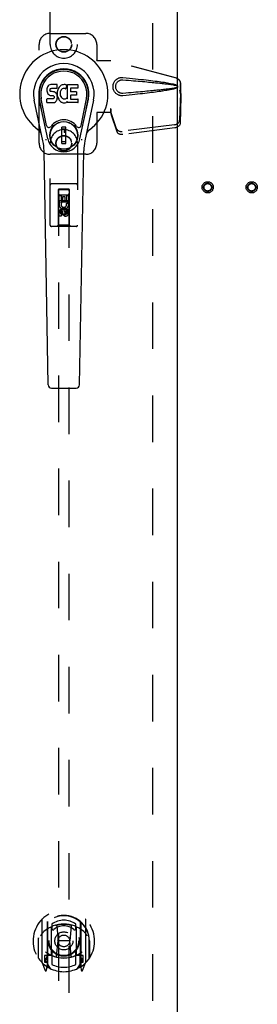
# Model space of a CAD drawing. Header units: inches. Extents: x 0 to 192, y 0 to 125.
# Tile 7 of 15: x 55.49 to 60.89, y 42.56 to 64.95. Entities that reach past the tile are written whole.
import ezdxf

# ---------------------------------------------------------------- set-up
doc = ezdxf.new("R2010")
doc.units = ezdxf.units.IN
doc.header["$LTSCALE"] = 10.584906
doc.header["$MEASUREMENT"] = 0
doc.linetypes.add('HIDDEN', pattern=[0.2, 0.1, -0.1])
doc.layers.add('DEFAULT_2', color=8, linetype='HIDDEN')
doc.layers.add('DOOR_ASSEMBLY_LEFT', color=7, linetype='CONTINUOUS')

msp = doc.modelspace()

# ---------------------------------------------------------------- linework, layer by layer
at = {"layer": 'DEFAULT_2', "color": 8, "linetype": 'HIDDEN'}
msp.add_line((58.516, 40.529), (58.516, 85.999), dxfattribs=at)
for centre, radius in [((59.766, 61.139), 0.128), ((59.766, 61.139), 0.094), ((59.766, 61.139), 0.084), ((60.766, 61.139), 0.128), ((60.766, 61.139), 0.094), ((60.766, 61.139), 0.084)]:
    msp.add_circle(centre, radius, dxfattribs=at)
at = {"layer": 'DOOR_ASSEMBLY_LEFT', "color": 3, "linetype": 'Continuous'}
msp.add_line((59.07, 86.514), (59.07, 40.014), dxfattribs=at)
at = {"layer": 'DOOR_ASSEMBLY_LEFT', "color": 8, "linetype": 'HIDDEN'}
for p, q in [((56.183, 64.389), (56.183, 66.246)), ((56.808, 66.246), (56.808, 64.389)), ((56.183, 64.639), (56.995, 64.639)), ((55.933, 62.139), (55.933, 64.389)), ((57.245, 64.389), (57.245, 64.036)), ((57.242, 64.019), (57.245, 64.036)), ((57.25, 64.019), (57.245, 64.036)), ((57.242, 64.019), (57.563, 64.019)), ((59.053, 63.617), (57.556, 64.019)), ((59.061, 63.617), (57.563, 64.019)), ((59.145, 63.266), (59.145, 63.496)), ((59.153, 63.266), (59.153, 63.496)), ((59.124, 63.348), (59.145, 63.266)), ((59.145, 63.278), (59.126, 62.662)), ((59.131, 63.348), (59.153, 63.266)), ((59.158, 63.207), (59.139, 62.591)), ((59.145, 63.278), (59.158, 63.207)), ((59.153, 63.266), (59.145, 63.266)), ((59.147, 63.294), (59.156, 63.237)), ((59.156, 63.237), (59.157, 63.227)), ((59.157, 63.227), (59.157, 63.216)), ((59.157, 63.216), (59.158, 63.207)), ((57.556, 62.926), (57.556, 62.839)), ((57.563, 62.926), (57.556, 62.926)), ((57.563, 62.926), (57.563, 62.839)), ((57.242, 62.839), (57.245, 62.822)), ((57.563, 62.839), (57.242, 62.839)), ((57.25, 62.839), (57.245, 62.822)), ((57.245, 62.822), (57.245, 62.139)), ((57.694, 62.468), (57.562, 62.852)), ((57.575, 62.781), (57.562, 62.852)), ((57.707, 62.397), (57.575, 62.781)), ((59.008, 62.563), (57.821, 62.411)), ((59.022, 62.492), (57.834, 62.34)), ((56.183, 60.281), (56.183, 62.139)), ((56.808, 62.139), (56.808, 60.281)), ((56.995, 61.889), (56.183, 61.889)), ((56.778, 61.216), (56.213, 61.216)), ((56.369, 61.091), (56.365, 60.281)), ((56.369, 61.091), (56.622, 61.091)), ((56.37, 61.095), (56.37, 40.711)), ((56.62, 61.095), (56.37, 61.095)), ((56.62, 61.089), (56.37, 61.089)), ((56.389, 60.798), (56.389, 60.954)), ((56.389, 60.954), (56.431, 60.954)), ((56.41, 60.966), (56.58, 60.966)), ((56.431, 60.954), (56.431, 60.84)), ((56.475, 60.84), (56.475, 60.932)), ((56.475, 60.932), (56.517, 60.932)), ((56.517, 60.932), (56.517, 60.84)), ((56.56, 60.84), (56.56, 60.954)), ((56.56, 60.954), (56.602, 60.954)), ((56.602, 60.954), (56.602, 60.798)), ((56.62, 40.711), (56.62, 61.095)), ((56.625, 60.281), (56.622, 61.091)), ((56.368, 60.841), (56.623, 60.841)), ((56.401, 60.798), (56.389, 60.798)), ((56.399, 60.794), (56.401, 60.798)), ((56.424, 60.798), (56.443, 60.785)), ((56.602, 60.798), (56.424, 60.798)), ((56.431, 60.84), (56.475, 60.84)), ((56.517, 60.84), (56.56, 60.84)), ((56.554, 60.773), (56.593, 60.79)), ((56.389, 60.485), (56.389, 60.577)), ((56.431, 60.485), (56.389, 60.485)), ((56.431, 60.577), (56.431, 60.485)), ((56.495, 60.664), (56.433, 60.628)), ((56.433, 60.628), (56.433, 60.556)), ((56.433, 60.628), (56.443, 60.622)), ((56.433, 60.556), (56.443, 60.561)), ((56.433, 60.556), (56.495, 60.52)), ((56.495, 60.652), (56.443, 60.622)), ((56.443, 60.622), (56.443, 60.561)), ((56.443, 60.561), (56.495, 60.531)), ((56.475, 60.535), (56.475, 60.581)), ((56.495, 60.664), (56.495, 60.652)), ((56.558, 60.628), (56.495, 60.664)), ((56.548, 60.622), (56.495, 60.652)), ((56.495, 60.531), (56.548, 60.561)), ((56.495, 60.52), (56.558, 60.556)), ((56.495, 60.52), (56.495, 60.531)), ((56.516, 60.577), (56.516, 60.549)), ((56.558, 60.628), (56.548, 60.622)), ((56.548, 60.561), (56.548, 60.622)), ((56.558, 60.556), (56.548, 60.561)), ((56.558, 60.556), (56.558, 60.628)), ((56.56, 60.549), (56.56, 60.641)), ((56.56, 60.641), (56.602, 60.641)), ((56.602, 60.641), (56.602, 60.549)), ((56.778, 60.251), (56.213, 60.251)), ((56.365, 60.281), (56.335, 60.251)), ((56.625, 60.281), (56.365, 60.281)), ((56.625, 60.281), (56.655, 60.251)), ((55.995, 44.488), (55.995, 43.521)), ((56.113, 44.434), (56.113, 43.418)), ((56.12, 44.43), (56.12, 43.427)), ((56.22, 44.39), (56.22, 44.287)), ((56.333, 44.344), (56.363, 44.004)), ((56.658, 44.344), (56.628, 44.004)), ((56.77, 44.287), (56.77, 44.39)), ((56.87, 44.43), (56.87, 43.427)), ((56.878, 44.434), (56.878, 43.418)), ((56.995, 43.521), (56.995, 44.488)), ((56.213, 43.686), (56.213, 44.318)), ((56.778, 44.318), (56.778, 43.686)), ((55.913, 44.004), (55.928, 44.004)), ((55.913, 44.004), (55.913, 43.616)), ((55.92, 44.071), (55.921, 44.074)), ((55.92, 43.614), (55.92, 44.071)), ((56.332, 43.66), (56.363, 44.004)), ((56.628, 44.004), (56.363, 44.004)), ((56.658, 43.66), (56.628, 44.004)), ((57.078, 44.004), (57.063, 44.004)), ((57.07, 43.614), (57.07, 44.071)), ((57.078, 44.004), (57.078, 43.616)), ((56.113, 43.675), (56.053, 43.675)), ((56.053, 43.675), (56.053, 43.525)), ((56.123, 43.659), (56.123, 43.451)), ((56.213, 43.677), (56.14, 43.677)), ((56.209, 43.679), (56.143, 43.679)), ((56.22, 43.726), (56.22, 43.473)), ((56.77, 43.473), (56.77, 43.726)), ((56.85, 43.677), (56.778, 43.677)), ((56.848, 43.679), (56.782, 43.679)), ((56.868, 43.451), (56.868, 43.659)), ((56.938, 43.675), (56.878, 43.675)), ((56.938, 43.525), (56.938, 43.675)), ((56, 43.51), (56.07, 43.335)), ((56.053, 43.525), (56.113, 43.525)), ((56.091, 43.599), (56.061, 43.553)), ((56.065, 43.545), (56.12, 43.545)), ((56.091, 43.435), (56.096, 43.432)), ((56.19, 43.376), (56.12, 43.485)), ((56.87, 43.485), (56.8, 43.376)), ((56.87, 43.545), (56.925, 43.545)), ((56.878, 43.525), (56.938, 43.525)), ((56.899, 43.434), (56.899, 43.435)), ((56.899, 43.435), (56.899, 43.435)), ((56.899, 43.435), (56.899, 43.435)), ((56.93, 43.553), (56.9, 43.599)), ((56.921, 43.335), (56.991, 43.51)), ((56.099, 43.338), (56.113, 43.418)), ((56.878, 43.418), (56.892, 43.338))]:
    msp.add_line(p, q, dxfattribs=at)
at = {"layer": 'DOOR_ASSEMBLY_LEFT', "color": 7, "linetype": 'Continuous'}
for p, q in [((56.111, 63.378), (56.109, 63.355)), ((56.109, 63.355), (56.11, 63.331)), ((56.116, 63.402), (56.111, 63.378)), ((56.125, 63.424), (56.116, 63.402)), ((56.139, 63.444), (56.125, 63.424)), ((56.148, 63.452), (56.139, 63.444)), ((56.157, 63.458), (56.148, 63.452)), ((56.179, 63.468), (56.157, 63.458)), ((56.202, 63.475), (56.179, 63.468)), ((56.18, 63.343), (56.181, 63.358)), ((56.181, 63.358), (56.183, 63.373)), ((56.183, 63.373), (56.186, 63.38)), ((56.186, 63.38), (56.192, 63.385)), ((56.192, 63.385), (56.206, 63.389)), ((56.342, 63.475), (56.202, 63.475)), ((56.206, 63.389), (56.221, 63.39)), ((56.221, 63.39), (56.334, 63.39)), ((56.334, 63.39), (56.34, 63.391)), ((56.34, 63.391), (56.341, 63.396)), ((56.341, 63.396), (56.343, 63.409)), ((56.344, 63.433), (56.342, 63.475)), ((56.343, 63.409), (56.344, 63.433)), ((56.356, 63.355), (56.35, 63.333)), ((56.365, 63.375), (56.356, 63.355)), ((56.376, 63.395), (56.365, 63.375)), ((56.388, 63.413), (56.376, 63.395)), ((56.403, 63.43), (56.388, 63.413)), ((56.419, 63.445), (56.403, 63.43)), ((56.438, 63.458), (56.419, 63.445)), ((56.438, 63.357), (56.424, 63.334)), ((56.458, 63.467), (56.438, 63.458)), ((56.447, 63.368), (56.438, 63.357)), ((56.457, 63.375), (56.447, 63.368)), ((56.482, 63.386), (56.457, 63.375)), ((56.48, 63.472), (56.458, 63.467)), ((56.502, 63.474), (56.48, 63.472)), ((56.495, 63.389), (56.482, 63.386)), ((56.509, 63.389), (56.495, 63.389)), ((56.525, 63.474), (56.502, 63.474)), ((56.522, 63.386), (56.509, 63.389)), ((56.534, 63.381), (56.522, 63.386)), ((56.536, 63.472), (56.525, 63.474)), ((56.546, 63.468), (56.536, 63.472)), ((56.566, 63.451), (56.54, 63.383)), ((56.565, 63.456), (56.546, 63.468)), ((56.575, 63.148), (56.575, 63.473)), ((56.575, 63.473), (56.812, 63.473)), ((56.645, 63.386), (56.645, 63.318)), ((56.812, 63.39), (56.65, 63.39)), ((56.816, 63.469), (56.816, 63.395)), ((56.13, 62.242), (55.937, 63.145)), ((55.985, 62.919), (55.941, 63.146)), ((56.053, 62.772), (55.978, 63.153)), ((56.11, 63.331), (56.114, 63.307)), ((56.112, 63.069), (56.112, 63.144)), ((56.114, 63.307), (56.122, 63.285)), ((56.175, 63.149), (56.116, 63.148)), ((56.122, 63.285), (56.135, 63.265)), ((56.135, 63.265), (56.151, 63.247)), ((56.151, 63.247), (56.171, 63.234)), ((56.171, 63.234), (56.182, 63.23)), ((56.236, 63.149), (56.175, 63.149)), ((56.181, 63.335), (56.18, 63.343)), ((56.183, 63.328), (56.181, 63.335)), ((56.182, 63.23), (56.194, 63.228)), ((56.188, 63.322), (56.183, 63.328)), ((56.194, 63.318), (56.188, 63.322)), ((56.208, 63.314), (56.194, 63.318)), ((56.194, 63.228), (56.242, 63.228)), ((56.232, 63.315), (56.208, 63.314)), ((56.256, 63.313), (56.232, 63.315)), ((56.252, 63.15), (56.236, 63.149)), ((56.242, 63.228), (56.249, 63.227)), ((56.249, 63.227), (56.256, 63.225)), ((56.258, 63.154), (56.252, 63.15)), ((56.28, 63.308), (56.256, 63.313)), ((56.256, 63.225), (56.262, 63.22)), ((56.263, 63.159), (56.258, 63.154)), ((56.262, 63.22), (56.267, 63.214)), ((56.273, 63.171), (56.263, 63.159)), ((56.267, 63.214), (56.274, 63.201)), ((56.275, 63.178), (56.273, 63.171)), ((56.274, 63.201), (56.276, 63.185)), ((56.276, 63.185), (56.275, 63.178)), ((56.291, 63.303), (56.28, 63.308)), ((56.301, 63.297), (56.291, 63.303)), ((56.318, 63.28), (56.301, 63.297)), ((56.331, 63.26), (56.318, 63.28)), ((56.34, 63.238), (56.331, 63.26)), ((56.333, 63.121), (56.341, 63.143)), ((56.347, 63.214), (56.34, 63.238)), ((56.346, 63.311), (56.341, 63.267)), ((56.341, 63.267), (56.342, 63.245)), ((56.341, 63.143), (56.347, 63.167)), ((56.342, 63.245), (56.345, 63.223)), ((56.345, 63.223), (56.35, 63.201)), ((56.35, 63.333), (56.346, 63.311)), ((56.349, 63.19), (56.347, 63.214)), ((56.347, 63.167), (56.349, 63.19)), ((56.35, 63.201), (56.357, 63.18)), ((56.357, 63.18), (56.378, 63.141)), ((56.378, 63.141), (56.391, 63.122)), ((56.412, 63.283), (56.411, 63.256)), ((56.411, 63.256), (56.412, 63.243)), ((56.415, 63.309), (56.412, 63.283)), ((56.412, 63.243), (56.415, 63.23)), ((56.419, 63.322), (56.415, 63.309)), ((56.415, 63.23), (56.425, 63.205)), ((56.424, 63.334), (56.419, 63.322)), ((56.425, 63.205), (56.439, 63.182)), ((56.439, 63.182), (56.447, 63.172)), ((56.447, 63.172), (56.458, 63.163)), ((56.458, 63.163), (56.469, 63.156)), ((56.469, 63.156), (56.481, 63.151)), ((56.481, 63.151), (56.494, 63.148)), ((56.494, 63.148), (56.508, 63.148)), ((56.508, 63.148), (56.521, 63.15)), ((56.521, 63.15), (56.534, 63.154)), ((56.534, 63.154), (56.546, 63.159)), ((56.546, 63.159), (56.557, 63.167)), ((56.563, 63.166), (56.575, 63.148)), ((56.646, 63.227), (56.646, 63.15)), ((56.65, 63.314), (56.781, 63.314)), ((56.781, 63.232), (56.651, 63.232)), ((56.651, 63.145), (56.813, 63.145)), ((56.785, 63.309), (56.785, 63.236)), ((56.817, 63.141), (56.817, 63.068)), ((56.861, 62.242), (57.054, 63.145)), ((56.938, 62.772), (57.012, 63.153)), ((57.005, 62.919), (57.05, 63.146)), ((56.019, 62.194), (55.821, 63.12)), ((56.117, 63.064), (56.261, 63.064)), ((56.261, 63.064), (56.273, 63.066)), ((56.273, 63.066), (56.284, 63.07)), ((56.284, 63.07), (56.304, 63.083)), ((56.304, 63.083), (56.321, 63.1)), ((56.321, 63.1), (56.327, 63.11)), ((56.327, 63.11), (56.333, 63.121)), ((56.391, 63.122), (56.406, 63.105)), ((56.406, 63.105), (56.422, 63.09)), ((56.422, 63.09), (56.44, 63.077)), ((56.44, 63.077), (56.45, 63.072)), ((56.45, 63.072), (56.46, 63.068)), ((56.46, 63.068), (56.482, 63.062)), ((56.482, 63.062), (56.504, 63.06)), ((56.504, 63.06), (56.526, 63.063)), ((56.526, 63.063), (56.547, 63.07)), ((56.547, 63.07), (56.566, 63.081)), ((56.566, 63.081), (56.566, 63.081)), ((56.577, 63.081), (56.566, 63.081)), ((56.577, 63.068), (56.577, 63.081)), ((56.813, 63.064), (56.581, 63.064)), ((57.169, 63.12), (56.972, 62.194)), ((56.101, 62.547), (56.053, 62.772)), ((56.89, 62.547), (56.938, 62.772)), ((56.45, 62.132), (56.45, 62.507)), ((56.541, 62.507), (56.45, 62.507)), ((56.45, 62.467), (56.541, 62.467)), ((56.501, 62.467), (56.501, 62.388)), ((56.541, 62.132), (56.541, 62.507)), ((56.541, 62.388), (56.501, 62.388)), ((56.541, 62.172), (56.45, 62.172)), ((56.45, 62.132), (56.541, 62.132)), ((56.137, 56.648), (56.045, 61.969)), ((56.853, 56.648), (56.946, 61.969)), ((56.216, 56.571), (56.774, 56.571))]:
    msp.add_line(p, q, dxfattribs=at)
at = {"layer": 'DOOR_ASSEMBLY_LEFT', "color": 8, "linetype": 'HIDDEN'}
for points in [[(57.839, 63.221), (57.826, 63.22), (57.813, 63.22), (57.801, 63.221), (57.788, 63.222), (57.775, 63.225), (57.762, 63.228), (57.75, 63.232), (57.738, 63.237), (57.727, 63.242), (57.715, 63.248), (57.704, 63.256), (57.692, 63.264), (57.681, 63.274), (57.67, 63.285), (57.659, 63.297), (57.648, 63.311), (57.639, 63.327), (57.631, 63.343), (57.624, 63.359), (57.619, 63.376), (57.616, 63.394), (57.613, 63.411), (57.613, 63.428), (57.613, 63.445), (57.615, 63.463), (57.619, 63.48), (57.624, 63.497), (57.63, 63.514), (57.638, 63.53), (57.647, 63.545), (57.658, 63.559), (57.669, 63.572), (57.68, 63.583), (57.691, 63.593), (57.703, 63.602), (57.714, 63.609), (57.726, 63.615), (57.737, 63.621), (57.749, 63.626), (57.762, 63.63), (57.774, 63.633), (57.787, 63.636), (57.8, 63.637)], [(57.839, 63.274), (57.83, 63.274), (57.82, 63.274), (57.811, 63.275), (57.802, 63.276), (57.792, 63.278), (57.783, 63.28), (57.775, 63.283), (57.766, 63.287), (57.757, 63.291), (57.749, 63.296), (57.741, 63.301), (57.733, 63.307), (57.725, 63.314), (57.717, 63.322), (57.709, 63.331), (57.701, 63.341), (57.695, 63.352), (57.689, 63.363), (57.684, 63.374), (57.681, 63.386), (57.678, 63.397), (57.676, 63.407), (57.675, 63.418), (57.675, 63.428), (57.675, 63.439), (57.676, 63.449), (57.678, 63.46), (57.68, 63.471), (57.684, 63.482), (57.688, 63.493), (57.694, 63.504), (57.7, 63.515), (57.708, 63.525), (57.715, 63.535), (57.723, 63.543), (57.732, 63.55), (57.74, 63.556), (57.748, 63.562), (57.757, 63.567), (57.765, 63.571), (57.774, 63.574), (57.783, 63.577), (57.792, 63.58), (57.801, 63.582), (57.811, 63.583), (57.82, 63.584), (57.83, 63.584), (57.839, 63.584)], [(57.8, 63.637), (57.813, 63.638), (57.826, 63.638), (57.839, 63.637)], [(57.839, 63.637), (57.915, 63.629), (57.987, 63.622), (58.057, 63.615), (58.124, 63.608), (58.188, 63.601), (58.25, 63.594), (58.309, 63.588), (58.365, 63.581), (58.419, 63.575), (58.471, 63.568), (58.521, 63.562), (58.569, 63.556), (58.615, 63.55), (58.659, 63.544), (58.701, 63.538), (58.741, 63.532), (58.78, 63.526), (58.817, 63.52), (58.852, 63.514), (58.886, 63.507), (58.918, 63.501), (58.949, 63.495), (58.978, 63.488), (59.006, 63.481), (59.033, 63.473), (59.057, 63.464)], [(57.839, 63.584), (57.903, 63.578), (57.964, 63.573), (58.023, 63.568), (58.08, 63.563), (58.135, 63.558), (58.187, 63.554), (58.238, 63.549), (58.287, 63.545), (58.334, 63.541), (58.379, 63.536), (58.422, 63.532), (58.463, 63.529), (58.503, 63.525), (58.54, 63.521), (58.576, 63.517), (58.611, 63.514), (58.643, 63.511), (58.675, 63.507), (58.705, 63.504), (58.734, 63.501), (58.762, 63.498), (58.79, 63.495), (58.817, 63.491), (58.844, 63.488), (58.871, 63.485), (58.898, 63.481), (58.924, 63.477), (58.951, 63.473), (58.978, 63.469), (59.005, 63.464), (59.031, 63.459), (59.058, 63.453)], [(59.053, 63.617), (59.066, 63.612), (59.078, 63.607), (59.09, 63.6), (59.101, 63.592), (59.111, 63.582), (59.12, 63.572), (59.127, 63.561), (59.134, 63.549), (59.139, 63.536), (59.142, 63.523), (59.145, 63.51), (59.145, 63.496)], [(59.153, 63.496), (59.152, 63.51), (59.15, 63.523), (59.146, 63.536), (59.141, 63.549), (59.135, 63.561), (59.127, 63.572), (59.118, 63.582), (59.109, 63.592), (59.098, 63.6), (59.086, 63.607), (59.074, 63.612), (59.061, 63.617)], [(59.058, 63.405), (59.031, 63.399), (59.005, 63.394), (58.978, 63.389), (58.951, 63.385), (58.925, 63.381), (58.898, 63.377), (58.871, 63.373), (58.844, 63.37), (58.818, 63.367), (58.79, 63.363), (58.763, 63.36), (58.735, 63.357), (58.706, 63.354), (58.676, 63.351), (58.644, 63.347), (58.612, 63.344), (58.577, 63.341), (58.541, 63.337), (58.504, 63.333), (58.464, 63.33), (58.423, 63.326), (58.38, 63.322), (58.335, 63.318), (58.288, 63.313), (58.239, 63.309), (58.188, 63.304), (58.135, 63.3), (58.08, 63.295), (58.023, 63.29), (57.964, 63.285), (57.903, 63.28), (57.839, 63.274)], [(59.057, 63.394), (59.035, 63.386), (59.011, 63.379), (58.986, 63.372), (58.959, 63.366), (58.931, 63.36), (58.902, 63.354), (58.872, 63.348), (58.84, 63.342), (58.807, 63.337), (58.772, 63.331), (58.736, 63.325), (58.699, 63.32), (58.66, 63.314), (58.619, 63.309), (58.577, 63.303), (58.532, 63.297), (58.486, 63.292), (58.439, 63.286), (58.389, 63.28), (58.337, 63.274), (58.283, 63.268), (58.227, 63.261), (58.169, 63.255), (58.108, 63.248), (58.045, 63.242), (57.979, 63.235), (57.91, 63.228), (57.839, 63.221)], [(59.057, 63.464), (59.064, 63.461), (59.069, 63.457), (59.073, 63.452), (59.077, 63.447), (59.08, 63.441), (59.081, 63.435), (59.082, 63.429), (59.081, 63.423), (59.08, 63.417), (59.077, 63.411), (59.073, 63.406), (59.069, 63.401), (59.064, 63.397), (59.057, 63.394)], [(59.058, 63.453), (59.063, 63.451), (59.067, 63.449), (59.071, 63.446), (59.074, 63.442), (59.076, 63.438), (59.078, 63.433), (59.078, 63.429), (59.078, 63.424), (59.076, 63.42), (59.074, 63.416), (59.071, 63.412), (59.067, 63.409), (59.063, 63.407), (59.058, 63.405)], [(59.124, 63.348), (59.129, 63.328), (59.134, 63.309), (59.14, 63.29), (59.145, 63.272), (59.15, 63.254), (59.156, 63.237)], [(59.131, 63.348), (59.134, 63.338), (59.137, 63.329), (59.139, 63.319), (59.142, 63.311), (59.144, 63.302), (59.147, 63.294)], [(59.147, 63.294), (59.147, 63.291), (59.146, 63.288), (59.146, 63.285), (59.146, 63.283), (59.145, 63.28), (59.145, 63.278)], [(57.556, 62.926), (57.558, 62.906), (57.561, 62.886), (57.563, 62.867), (57.566, 62.847), (57.573, 62.801)], [(57.563, 62.906), (57.563, 62.886), (57.563, 62.877), (57.562, 62.868)], [(57.563, 62.926), (57.563, 62.916), (57.563, 62.906)], [(57.562, 62.868), (57.562, 62.863), (57.562, 62.86), (57.562, 62.857), (57.562, 62.855), (57.562, 62.852)], [(57.57, 62.819), (57.569, 62.83), (57.566, 62.848), (57.565, 62.864), (57.564, 62.878), (57.563, 62.891), (57.563, 62.899)], [(57.573, 62.801), (57.575, 62.786), (57.575, 62.781)], [(57.694, 62.468), (57.698, 62.459), (57.704, 62.45), (57.711, 62.441), (57.719, 62.434), (57.729, 62.427), (57.74, 62.421), (57.752, 62.417), (57.765, 62.413), (57.778, 62.411), (57.792, 62.41), (57.806, 62.41), (57.821, 62.411)], [(59.008, 62.563), (59.024, 62.566), (59.038, 62.57), (59.053, 62.575), (59.066, 62.582), (59.079, 62.59), (59.091, 62.598), (59.101, 62.608), (59.109, 62.618), (59.116, 62.629), (59.121, 62.64), (59.124, 62.651), (59.126, 62.662)], [(59.139, 62.591), (59.138, 62.58), (59.135, 62.569), (59.129, 62.558), (59.123, 62.547), (59.114, 62.537), (59.104, 62.527), (59.093, 62.519), (59.08, 62.511), (59.066, 62.504), (59.052, 62.499), (59.037, 62.495), (59.022, 62.492)], [(57.834, 62.34), (57.82, 62.339), (57.806, 62.339), (57.792, 62.34), (57.778, 62.342), (57.766, 62.346), (57.754, 62.35), (57.743, 62.356), (57.733, 62.363), (57.724, 62.37), (57.717, 62.379), (57.712, 62.388), (57.707, 62.397)], [(56.307, 44.361), (56.313, 44.363), (56.318, 44.364), (56.324, 44.366), (56.329, 44.367), (56.334, 44.368), (56.34, 44.37), (56.345, 44.371), (56.351, 44.372), (56.356, 44.373), (56.362, 44.374), (56.367, 44.375), (56.373, 44.376), (56.378, 44.377), (56.384, 44.378), (56.389, 44.379), (56.395, 44.38), (56.4, 44.381), (56.406, 44.381), (56.412, 44.382), (56.417, 44.383), (56.423, 44.383), (56.428, 44.384), (56.434, 44.384), (56.439, 44.385), (56.445, 44.385), (56.451, 44.386), (56.456, 44.386), (56.462, 44.386), (56.467, 44.386), (56.473, 44.387), (56.479, 44.387), (56.484, 44.387), (56.49, 44.387), (56.495, 44.387), (56.501, 44.387), (56.507, 44.387), (56.512, 44.387), (56.518, 44.387), (56.523, 44.386), (56.529, 44.386), (56.534, 44.386), (56.54, 44.386), (56.546, 44.385), (56.551, 44.385), (56.557, 44.384), (56.562, 44.384), (56.568, 44.383), (56.574, 44.383), (56.579, 44.382), (56.585, 44.381), (56.59, 44.381), (56.596, 44.38), (56.601, 44.379), (56.607, 44.378), (56.612, 44.377), (56.618, 44.376), (56.623, 44.375), (56.629, 44.374), (56.634, 44.373), (56.64, 44.372), (56.645, 44.371), (56.651, 44.37), (56.656, 44.368), (56.662, 44.367), (56.667, 44.366), (56.672, 44.364), (56.678, 44.363), (56.683, 44.361)], [(56.041, 44.22), (56.04, 44.218), (56.038, 44.217), (56.036, 44.215), (56.035, 44.214), (56.033, 44.212), (56.032, 44.211), (56.03, 44.209), (56.028, 44.207), (56.026, 44.206), (56.025, 44.204), (56.023, 44.202), (56.021, 44.2), (56.019, 44.198), (56.017, 44.196), (56.015, 44.193), (56.013, 44.191), (56.011, 44.188), (56.009, 44.186), (56.007, 44.183), (56.005, 44.181), (56.002, 44.178), (56, 44.175), (55.998, 44.172), (55.996, 44.168), (55.993, 44.165), (55.991, 44.162), (55.988, 44.158), (55.986, 44.154), (55.983, 44.15), (55.98, 44.146), (55.978, 44.142), (55.975, 44.138), (55.972, 44.133), (55.969, 44.128), (55.966, 44.123), (55.963, 44.118)], [(57.028, 44.118), (57.025, 44.123), (57.022, 44.128), (57.019, 44.133), (57.016, 44.138), (57.013, 44.142), (57.01, 44.146), (57.008, 44.15), (57.005, 44.154), (57.002, 44.158), (57, 44.162), (56.998, 44.165), (56.995, 44.168), (56.993, 44.172), (56.99, 44.175), (56.988, 44.178), (56.986, 44.181), (56.984, 44.183), (56.982, 44.186), (56.98, 44.188), (56.978, 44.191), (56.976, 44.193), (56.974, 44.196), (56.972, 44.198), (56.97, 44.2), (56.968, 44.202), (56.966, 44.204), (56.964, 44.206), (56.963, 44.207), (56.961, 44.209), (56.959, 44.211), (56.957, 44.212), (56.956, 44.214), (56.954, 44.215), (56.953, 44.217), (56.951, 44.218), (56.95, 44.22)]]:
    msp.add_lwpolyline(points, dxfattribs=at)
at = {"layer": 'DOOR_ASSEMBLY_LEFT', "color": 7, "linetype": 'Continuous'}
for points in [[(56.097, 62.211), (56.095, 62.217), (56.094, 62.222), (56.092, 62.228), (56.091, 62.233)], [(56.9, 62.233), (56.898, 62.228), (56.897, 62.222), (56.895, 62.217), (56.894, 62.211)]]:
    msp.add_lwpolyline(points, dxfattribs=at)
at = {"layer": 'DOOR_ASSEMBLY_LEFT', "color": 8, "linetype": 'HIDDEN'}
for centre, radius in [((56.495, 64.389), 0.18), ((56.495, 64.389), 0.172), ((56.495, 62.139), 0.18), ((56.495, 62.139), 0.172), ((56.495, 60.591), 0.085), ((56.495, 60.591), 0.0845), ((56.495, 44.006), 0.35), ((56.495, 44.006), 0.335), ((56.495, 44.006), 0.205), ((56.495, 44.006), 0.133)]:
    msp.add_circle(centre, radius, dxfattribs=at)
at = {"layer": 'DOOR_ASSEMBLY_LEFT', "color": 7, "linetype": 'Continuous'}
for radius in [0.317, 0.313]:
    msp.add_circle((56.495, 62.32), radius, dxfattribs=at)
at = {"layer": 'DOOR_ASSEMBLY_LEFT', "color": 8, "linetype": 'HIDDEN'}
for centre, radius, start, end in [((56.183, 64.389), 0.25, 90, 180), ((56.995, 64.389), 0.25, 0, 90), ((56.495, 64.389), 0.312, 180, 360), ((56.495, 62.139), 0.312, 0, 180), ((56.183, 62.139), 0.25, 180, 270), ((56.995, 62.139), 0.25, 270, 360), ((56.213, 61.186), 0.03, 90, 180), ((56.778, 61.186), 0.03, 0, 90), ((56.41, 61.051), 0.04, 90, 180), ((56.41, 61.006), 0.04, 180, 270), ((56.58, 61.051), 0.04, 0, 90), ((56.58, 61.006), 0.04, 270, 360), ((56.495, 60.748), 0.107, 154.2636, 23.4027), ((56.495, 60.748), 0.0639, 144.8895, 23.4026), ((56.452, 60.577), 0.0635, 0, 180), ((56.453, 60.577), 0.0219, 10.307, 180), ((56.538, 60.549), 0.0644, 192.2995, 0.0775), ((56.538, 60.549), 0.0219, 179.9011, 360), ((56.213, 60.281), 0.03, 180, 270), ((56.778, 60.281), 0.03, 270, 360), ((56.495, 44.004), 0.7, 305.5126, 234.4874), ((56.495, 44.002), 0.583, 0.2464, 179.7536), ((56.495, 43.996), 0.58, 7.6622, 172.3378), ((56.01, 44.488), 0.015, 135.0748, 180), ((56.495, 43.687), 0.7, 49.529, 130.471), ((56.128, 44.434), 0.015, 130.3587, 180), ((56.14, 44.43), 0.02, 129.3378, 179.9984), ((56.228, 44.318), 0.015, 112.9863, 180), ((56.495, 43.996), 0.48, 55.0461, 124.9539), ((56.495, 44.006), 0.343, 48.8739, 131.1261), ((56.313, 44.342), 0.02, 5.0796, 105.5752), ((56.678, 44.342), 0.02, 74.4248, 174.9204), ((56.763, 44.318), 0.015, 0, 67.0137), ((56.85, 44.43), 0.02, 0, 50.6594), ((56.863, 44.434), 0.015, 0, 49.6413), ((56.98, 44.488), 0.015, 0, 44.9252), ((56.25, 44.287), 0.03, 180, 311.1261), ((56.74, 44.287), 0.03, 228.8739, 360), ((55.94, 44.071), 0.02, 172.3378, 180), ((57.05, 44.071), 0.02, 0, 7.6622), ((56.495, 44.317), 0.7, 233.2319, 306.7681), ((55.932, 43.701), 0.188, 327.3208, 360), ((56.14, 43.657), 0.02, 90, 180), ((56.143, 43.659), 0.02, 90, 180), ((56.209, 43.659), 0.02, 66.536, 90), ((56.228, 43.686), 0.015, 180, 247.0137), ((56.495, 44.319), 0.7, 246.536, 293.464), ((56.25, 43.726), 0.03, 48.8739, 180), ((56.495, 44.006), 0.343, 228.8739, 311.1261), ((56.312, 43.662), 0.02, 254.3869, 354.9204), ((56.678, 43.662), 0.02, 185.0796, 285.6131), ((56.74, 43.726), 0.03, 0, 131.1261), ((56.763, 43.686), 0.015, 292.9863, 360), ((56.782, 43.659), 0.02, 90, 113.464), ((56.848, 43.659), 0.02, 0, 90), ((56.85, 43.657), 0.02, 0, 90), ((57.058, 43.701), 0.188, 180, 212.6792), ((55.94, 43.614), 0.02, 180, 215.2961), ((56.495, 44.006), 0.7, 215.2961, 324.7039), ((56.01, 43.521), 0.015, 180, 224.9252), ((56.065, 43.55), 0.005, 147.3208, 270), ((56.1, 43.451), 0.02, 234.4874, 360), ((56.103, 43.451), 0.02, 234.7457, 360), ((56.495, 44.006), 0.6, 242.7204, 297.2796), ((56.888, 43.451), 0.02, 180, 305.2543), ((56.89, 43.451), 0.02, 180, 305.5126), ((56.925, 43.55), 0.005, 270, 32.6792), ((56.98, 43.521), 0.015, 315.0748, 360), ((57.05, 43.614), 0.02, 324.7039, 360), ((56.084, 43.34), 0.015, 201.8041, 350), ((56.14, 43.427), 0.02, 180, 238.5295), ((56.85, 43.427), 0.02, 301.4688, 359.9992), ((56.907, 43.34), 0.015, 190, 338.1959)]:
    msp.add_arc(centre, radius, start, end, dxfattribs=at)
at = {"layer": 'DOOR_ASSEMBLY_LEFT', "color": 7, "linetype": 'Continuous'}
for centre, radius, start, end in [((56.495, 63.264), 1.004, 305.5066, 234.4934), ((56.495, 63.264), 0.689, 347.9703, 192.0297), ((56.495, 63.264), 0.571, 347.9703, 192.0297), ((56.495, 63.254), 0.527, 348.9402, 191.0594), ((56.536, 63.385), 0.00448, 246.1578, 339.0016), ((56.562, 63.453), 0.00448, 339.0016, 51.8729), ((56.65, 63.386), 0.00448, 90, 180), ((56.812, 63.469), 0.00448, 0, 90), ((56.812, 63.395), 0.00448, 270, 360), ((56.116, 63.144), 0.00448, 90, 180.0119), ((56.56, 63.163), 0.00448, 34.0893, 127.3444), ((56.65, 63.318), 0.00448, 180, 270), ((56.651, 63.227), 0.00448, 90, 180), ((56.651, 63.15), 0.00448, 180, 270), ((56.781, 63.309), 0.00448, 0, 90), ((56.781, 63.236), 0.00448, 270, 360), ((56.813, 63.141), 0.00448, 0, 90), ((56.117, 63.069), 0.00483, 180, 270), ((56.581, 63.068), 0.00448, 180, 270), ((56.813, 63.068), 0.00448, 270, 360), ((56.158, 62.559), 0.0591, 192.0297, 324.5763), ((56.495, 62.32), 0.354, 35.4237, 144.5763), ((56.832, 62.559), 0.0591, 215.4237, 347.9703), ((55.798, 62.286), 0.197, 12.0297, 54.4934), ((56.495, 62.32), 0.374, 192.0297, 347.9703), ((57.193, 62.286), 0.197, 125.5066, 167.9703), ((54.864, 61.948), 1.181, 1, 12.0297), ((58.127, 61.948), 1.181, 167.9703, 179), ((56.216, 56.65), 0.0787, 181, 270), ((56.774, 56.65), 0.0787, 270, 359)]:
    msp.add_arc(centre, radius, start, end, dxfattribs=at)
msp.add_ellipse((56.495, 63.254), major_axis=(0, 0.565), ratio=0.999848, start_param=-1.76365, end_param=1.76365, dxfattribs=at)

doc.saveas('drawing.dxf')
